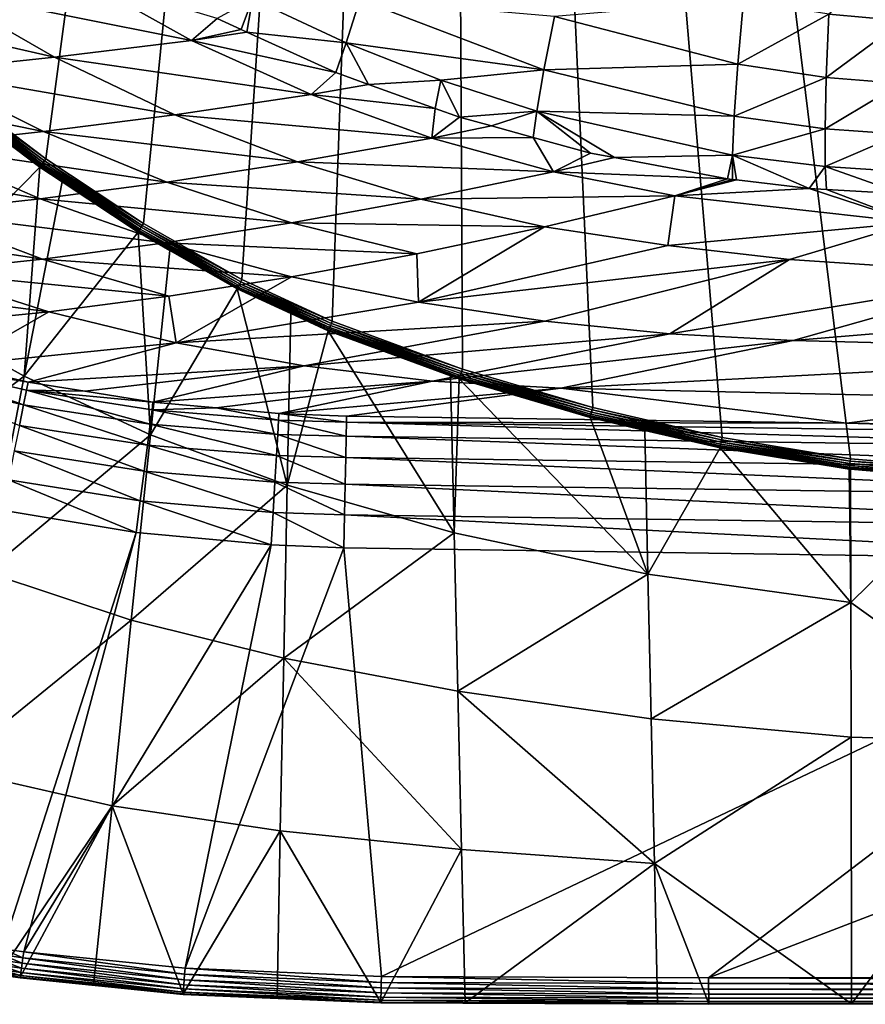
# Model space of a CAD drawing. Extents: x -922 to 922, y -424 to 424.
# Tile 5 of 71: x -560 to -400, y -424 to -237. Entities that reach past the tile are written whole.
import ezdxf

# ---------------------------------------------------------------- set-up
doc = ezdxf.new("R2010")
doc.units = 0
doc.linetypes.add('SOLIDLINE', pattern=[0])
doc.layers.add('BE3C_Starlet_Oval_Sil_2740CFXXK', color=252, linetype='SOLIDLINE')

msp = doc.modelspace()

# ---------------------------------------------------------------- linework, layer by layer
at = {"layer": 'BE3C_Starlet_Oval_Sil_2740CFXXK', "color": 252}
for points in [[(-378.905, -322.511), (-417.361, 318.932), (-393.473, 321.377)], [(-440.606, 314.533), (-417.361, 318.932), (-378.905, -322.511)], [(-378.905, -322.511), (-464.562, 307.862), (-440.606, 314.533)], [(-464.562, 307.862), (-378.905, -322.511), (-479.283, 302.863)], [(-590.961, -234.405), (-479.283, 302.863), (-573.264, -249.923)], [(-573.264, -249.923), (-479.283, 302.863), (-554.956, -263.75)], [(-479.283, 302.863), (-536.469, -275.988), (-554.956, -263.75)], [(-479.283, 302.863), (-517.874, -286.611), (-536.469, -275.988)], [(-500.754, -294.494), (-517.874, -286.611), (-479.283, 302.863)], [(-479.283, 302.863), (-476.144, -303.552), (-500.754, -294.494)], [(-479.283, 302.863), (-378.905, -322.511), (-402.692, -320.502)], [(-479.283, 302.863), (-402.692, -320.502), (-427.003, -316.51)], [(-427.003, -316.51), (-451.474, -310.834), (-479.283, 302.863)], [(-479.283, 302.863), (-451.474, -310.834), (-476.144, -303.552)], [(-392.792, -237.652, 194.295), (-392.235, -224.015, 184.944), (-406.824, -236.393, 195.19)], [(-575.524, -231.708, 303.514), (-527.366, -241.345, 264.313), (-549.432, -229.087, 263.461)], [(-527.366, -241.345, 264.313), (-522.568, -237.216, 248.932), (-549.432, -229.087, 263.461)], [(-575.524, -231.708, 303.514), (-600.379, -233.803, 344.37), (-553.336, -244.539, 304.484)], [(-553.336, -244.539, 304.484), (-527.366, -241.345, 264.313), (-575.524, -231.708, 303.514)], [(-553.336, -244.539, 304.484), (-600.379, -233.803, 344.37), (-578.227, -247.161, 345.373)], [(-517.982, -239.303, 248.931), (-515.872, -233.459, 235.149), (-522.568, -237.216, 248.932)], [(-516.928, -239.783, 248.93), (-515.872, -233.459, 235.149), (-517.982, -239.303, 248.931)], [(-516.928, -239.783, 248.93), (-498.113, -241.815, 235.098), (-515.872, -233.459, 235.149)], [(-495.539, -233.62, 221.152), (-515.872, -233.459, 235.149), (-498.113, -241.815, 235.098)], [(-495.539, -233.62, 221.152), (-498.113, -241.815, 235.098), (-460.694, -246.91, 220.789)], [(-460.694, -246.91, 220.789), (-458.704, -236.804, 207.783), (-495.539, -233.62, 221.152)], [(-424.018, -245.878, 207.317), (-422.975, -233.811, 195.695), (-458.704, -236.804, 207.783)], [(-424.018, -245.878, 207.317), (-406.824, -236.393, 195.19), (-422.975, -233.811, 195.695)], [(-407.298, -248.381, 206.888), (-406.824, -236.393, 195.19), (-424.018, -245.878, 207.317)], [(-407.298, -248.381, 206.888), (-392.792, -237.652, 194.295), (-406.824, -236.393, 195.19)], [(-527.366, -241.345, 264.313), (-517.982, -239.303, 248.931), (-522.568, -237.216, 248.932)], [(-460.694, -246.91, 220.789), (-424.018, -245.878, 207.317), (-458.704, -236.804, 207.783)], [(-393.131, -249.499, 205.831), (-392.792, -237.652, 194.295), (-407.298, -248.381, 206.888)], [(-516.928, -239.783, 248.93), (-517.982, -239.303, 248.931), (-527.366, -241.345, 264.313)], [(-516.928, -239.783, 248.93), (-527.366, -241.345, 264.313), (-500.113, -247.436, 248.924)], [(-500.113, -247.436, 248.924), (-498.113, -241.815, 235.098), (-516.928, -239.783, 248.93)], [(-553.336, -244.539, 304.484), (-504.777, -251.59, 265.174), (-527.366, -241.345, 264.313)], [(-500.113, -247.436, 248.924), (-527.366, -241.345, 264.313), (-504.777, -251.59, 265.174)], [(-493.92, -249.67, 248.892), (-498.113, -241.815, 235.098), (-500.113, -247.436, 248.924)], [(-493.92, -249.67, 248.892), (-480.192, -248.865, 234.985), (-498.113, -241.815, 235.098)], [(-460.694, -246.91, 220.789), (-498.113, -241.815, 235.098), (-480.192, -248.865, 234.985)], [(-553.336, -244.539, 304.484), (-578.227, -247.161, 345.373), (-530.543, -255.41, 305.463)], [(-530.543, -255.41, 305.463), (-504.777, -251.59, 265.174), (-553.336, -244.539, 304.484)], [(-424.703, -255.713, 220.604), (-424.018, -245.878, 207.317), (-460.694, -246.91, 220.789)], [(-424.703, -255.713, 220.604), (-407.298, -248.381, 206.888), (-424.018, -245.878, 207.317)], [(-602.009, -249.211, 386.925), (-555.388, -258.616, 346.384), (-578.227, -247.161, 345.373)], [(-530.543, -255.41, 305.463), (-578.227, -247.161, 345.373), (-555.388, -258.616, 346.384)], [(-500.113, -247.436, 248.924), (-504.777, -251.59, 265.174), (-493.92, -249.67, 248.892)], [(-460.694, -246.91, 220.789), (-480.192, -248.865, 234.985), (-462.059, -254.718, 234.881)], [(-462.059, -254.718, 234.881), (-424.703, -255.713, 220.604), (-460.694, -246.91, 220.789)], [(-579.287, -261.208, 387.889), (-555.388, -258.616, 346.384), (-602.009, -249.211, 386.925)], [(-481.297, -254.224, 248.825), (-480.192, -248.865, 234.985), (-493.92, -249.67, 248.892)], [(-480.192, -248.865, 234.985), (-481.297, -254.224, 248.825), (-476.68, -255.89, 248.801)], [(-462.059, -254.718, 234.881), (-480.192, -248.865, 234.985), (-476.68, -255.89, 248.801)], [(-407.513, -258.077, 220.247), (-407.298, -248.381, 206.888), (-424.703, -255.713, 220.604)], [(-407.513, -258.077, 220.247), (-393.131, -249.499, 205.831), (-407.298, -248.381, 206.888)], [(-393.242, -259.085, 219.007), (-393.131, -249.499, 205.831), (-407.513, -258.077, 220.247)], [(-574.388, -251.303, 1.08598), (-574.235, -251.115, 0.72098), (-555.844, -265.02, 0.73557)], [(-555.981, -265.217, 1.10707), (-571.467, -253.706, 1.49925), (-574.388, -251.303, 1.08598)], [(-574.388, -251.303, 1.08598), (-555.844, -265.02, 0.73557), (-555.981, -265.217, 1.10707)], [(-574.235, -251.115, 0.72098), (-574.037, -250.871, 0.41721), (-555.663, -264.761, 0.4259)], [(-574.235, -251.115, 0.72098), (-555.663, -264.761, 0.4259), (-555.844, -265.02, 0.73557)], [(-574.037, -250.871, 0.41721), (-573.801, -250.582, 0.18919), (-555.447, -264.453, 0.19322)], [(-574.037, -250.871, 0.41721), (-555.447, -264.453, 0.19322), (-555.663, -264.761, 0.4259)], [(-573.801, -250.582, 0.18919), (-573.539, -250.26, 0.04787), (-555.208, -264.11, 0.0489)], [(-573.801, -250.582, 0.18919), (-555.208, -264.11, 0.0489), (-555.447, -264.453, 0.19322)], [(-573.539, -250.26, 0.04787), (-573.264, -249.923), (-554.956, -263.75)], [(-573.539, -250.26, 0.04787), (-554.956, -263.75), (-555.208, -264.11, 0.0489)], [(-493.92, -249.67, 248.892), (-504.777, -251.59, 265.174), (-481.297, -254.224, 248.825)], [(-530.543, -255.41, 305.463), (-481.887, -259.863, 266.031), (-504.777, -251.59, 265.174)], [(-481.297, -254.224, 248.825), (-504.777, -251.59, 265.174), (-481.887, -259.863, 266.031)], [(-556.069, -265.342, 1.52225), (-582.307, -292.045, 143.208), (-571.467, -253.706, 1.49925)], [(-555.981, -265.217, 1.10707), (-556.069, -265.342, 1.52225), (-571.467, -253.706, 1.49925)], [(-481.297, -254.224, 248.825), (-481.887, -259.863, 266.031), (-476.68, -255.89, 248.801)], [(-462.059, -254.718, 234.881), (-476.68, -255.89, 248.801), (-470.628, -257.541, 248.782)], [(-470.628, -257.541, 248.782), (-462.716, -259.7, 248.758), (-462.059, -254.718, 234.881)], [(-462.716, -259.7, 248.758), (-451.876, -262.659, 248.725), (-462.059, -254.718, 234.881)], [(-462.059, -254.718, 234.881), (-451.876, -262.659, 248.725), (-447.339, -263.514, 248.749)], [(-462.059, -254.718, 234.881), (-447.339, -263.514, 248.749), (-425.022, -263.054, 234.913)], [(-425.022, -263.054, 234.913), (-424.703, -255.713, 220.604), (-462.059, -254.718, 234.881)], [(-530.543, -255.41, 305.463), (-555.388, -258.616, 346.384), (-507.363, -264.344, 306.436)], [(-507.363, -264.344, 306.436), (-481.887, -259.863, 266.031), (-530.543, -255.41, 305.463)], [(-481.887, -259.863, 266.031), (-470.628, -257.541, 248.782), (-476.68, -255.89, 248.801)], [(-425.022, -263.054, 234.913), (-407.513, -258.077, 220.247), (-424.703, -255.713, 220.604)], [(-579.287, -261.208, 387.889), (-532.078, -268.172, 347.389), (-555.388, -258.616, 346.384)], [(-507.363, -264.344, 306.436), (-555.388, -258.616, 346.384), (-532.078, -268.172, 347.389)], [(-481.887, -259.863, 266.031), (-462.716, -259.7, 248.758), (-470.628, -257.541, 248.782)], [(-407.477, -265.224, 234.604), (-407.513, -258.077, 220.247), (-425.022, -263.054, 234.913)], [(-407.477, -265.224, 234.604), (-393.242, -259.085, 219.007), (-407.513, -258.077, 220.247)], [(-507.363, -264.344, 306.436), (-458.886, -266.225, 266.874), (-481.887, -259.863, 266.031)], [(-458.886, -266.225, 266.874), (-462.716, -259.7, 248.758), (-481.887, -259.863, 266.031)], [(-458.886, -266.225, 266.874), (-451.876, -262.659, 248.725), (-462.716, -259.7, 248.758)], [(-393.136, -266.155, 233.171), (-393.242, -259.085, 219.007), (-407.477, -265.224, 234.604)], [(-602.214, -263.186, 429.931), (-556.009, -271.345, 388.847), (-579.287, -261.208, 387.889)], [(-556.009, -271.345, 388.847), (-532.078, -268.172, 347.389), (-579.287, -261.208, 387.889)], [(-447.339, -263.514, 248.749), (-451.876, -262.659, 248.725), (-458.886, -266.225, 266.874)], [(-579.131, -273.864, 430.768), (-556.009, -271.345, 388.847), (-602.214, -263.186, 429.931)], [(-555.663, -264.761, 0.4259), (-555.447, -264.453, 0.19322), (-536.93, -276.722, 0.19798)], [(-555.447, -264.453, 0.19322), (-555.208, -264.11, 0.0489), (-536.705, -276.364, 0.05011)], [(-555.447, -264.453, 0.19322), (-536.705, -276.364, 0.05011), (-536.93, -276.722, 0.19798)], [(-555.208, -264.11, 0.0489), (-554.956, -263.75), (-536.469, -275.988)], [(-555.208, -264.11, 0.0489), (-536.469, -275.988), (-536.705, -276.364, 0.05011)], [(-507.363, -264.344, 306.436), (-532.078, -268.172, 347.389), (-483.985, -271.386, 307.392)], [(-483.985, -271.386, 307.392), (-458.886, -266.225, 266.874), (-507.363, -264.344, 306.436)], [(-447.339, -263.514, 248.749), (-458.886, -266.225, 266.874), (-425.965, -267.544, 248.864)], [(-425.022, -263.054, 234.913), (-447.339, -263.514, 248.749), (-425.965, -267.544, 248.864)], [(-425.022, -263.054, 234.913), (-425.965, -267.544, 248.864), (-425.005, -267.66, 248.869)], [(-425.005, -267.66, 248.869), (-424.291, -267.745, 248.872), (-425.022, -263.054, 234.913)], [(-425.022, -263.054, 234.913), (-424.291, -267.745, 248.872), (-410.5, -269.401, 248.934)], [(-425.022, -263.054, 234.913), (-410.5, -269.401, 248.934), (-407.477, -265.224, 234.604)], [(-556.069, -265.342, 1.52225), (-559.036, -304.896, 143.208), (-582.307, -292.045, 143.208)], [(-551.879, -268.117, 1.52951), (-559.036, -304.896, 143.208), (-556.069, -265.342, 1.52225)], [(-551.879, -268.117, 1.52951), (-556.069, -265.342, 1.52225), (-555.981, -265.217, 1.10707)], [(-555.981, -265.217, 1.10707), (-555.844, -265.02, 0.73557), (-537.3, -277.312, 0.75273)], [(-551.879, -268.117, 1.52951), (-555.981, -265.217, 1.10707), (-537.427, -277.514, 1.13182)], [(-555.981, -265.217, 1.10707), (-537.3, -277.312, 0.75273), (-537.427, -277.514, 1.13182)], [(-555.844, -265.02, 0.73557), (-555.663, -264.761, 0.4259), (-537.131, -277.044, 0.43617)], [(-555.844, -265.02, 0.73557), (-537.131, -277.044, 0.43617), (-537.3, -277.312, 0.75273)], [(-555.663, -264.761, 0.4259), (-536.93, -276.722, 0.19798), (-537.131, -277.044, 0.43617)], [(-483.985, -271.386, 307.392), (-435.94, -270.758, 267.691), (-458.886, -266.225, 266.874)], [(-425.965, -267.544, 248.864), (-458.886, -266.225, 266.874), (-435.94, -270.758, 267.691)], [(-407.477, -265.224, 234.604), (-410.5, -269.401, 248.934), (-407.228, -269.586, 248.596)], [(-392.835, -270.398, 247.108), (-393.136, -266.155, 233.171), (-407.477, -265.224, 234.604)], [(-407.477, -265.224, 234.604), (-407.228, -269.586, 248.596), (-392.835, -270.398, 247.108)], [(-537.505, -277.639, 1.55443), (-559.036, -304.896, 143.208), (-551.879, -268.117, 1.52951)], [(-556.009, -271.345, 388.847), (-508.479, -275.856, 348.374), (-532.078, -268.172, 347.389)], [(-537.427, -277.514, 1.13182), (-537.505, -277.639, 1.55443), (-551.879, -268.117, 1.52951)], [(-483.985, -271.386, 307.392), (-532.078, -268.172, 347.389), (-508.479, -275.856, 348.374)], [(-425.965, -267.544, 248.864), (-435.94, -270.758, 267.691), (-425.005, -267.66, 248.869)], [(-435.94, -270.758, 267.691), (-424.291, -267.745, 248.872), (-425.005, -267.66, 248.869)], [(-435.94, -270.758, 267.691), (-410.5, -269.401, 248.934), (-424.291, -267.745, 248.872)], [(-390.847, -275.823, 269.283), (-410.5, -269.401, 248.934), (-435.94, -270.758, 267.691)], [(-390.847, -275.823, 269.283), (-407.228, -269.586, 248.596), (-410.5, -269.401, 248.934)], [(-392.835, -270.398, 247.108), (-407.228, -269.586, 248.596), (-390.847, -275.823, 269.283)], [(-579.131, -273.864, 430.768), (-532.348, -279.634, 389.784), (-556.009, -271.345, 388.847)], [(-532.348, -279.634, 389.784), (-508.479, -275.856, 348.374), (-556.009, -271.345, 388.847)], [(-483.985, -271.386, 307.392), (-508.479, -275.856, 348.374), (-460.57, -276.602, 308.318)], [(-460.57, -276.602, 308.318), (-435.94, -270.758, 267.691), (-483.985, -271.386, 307.392)], [(-460.57, -276.602, 308.318), (-437.242, -280.158, 309.224), (-435.94, -270.758, 267.691)], [(-435.94, -270.758, 267.691), (-437.242, -280.158, 309.224), (-390.847, -275.823, 269.283)], [(-601.423, -275.726, 473.111), (-555.571, -282.72, 431.586), (-579.131, -273.864, 430.768)], [(-555.571, -282.72, 431.586), (-532.348, -279.634, 389.784), (-579.131, -273.864, 430.768)], [(-578.129, -285.111, 473.745), (-555.571, -282.72, 431.586), (-601.423, -275.726, 473.111)], [(-537.427, -277.514, 1.13182), (-531.483, -281.082, 1.56238), (-537.505, -277.639, 1.55443)], [(-537.427, -277.514, 1.13182), (-537.3, -277.312, 0.75273), (-518.59, -288.013, 0.76598)], [(-518.698, -288.224, 1.15088), (-531.483, -281.082, 1.56238), (-537.427, -277.514, 1.13182)], [(-537.427, -277.514, 1.13182), (-518.59, -288.013, 0.76598), (-518.698, -288.224, 1.15088)], [(-537.3, -277.312, 0.75273), (-537.131, -277.044, 0.43617), (-518.446, -287.73, 0.44409)], [(-537.3, -277.312, 0.75273), (-518.446, -287.73, 0.44409), (-518.59, -288.013, 0.76598)], [(-537.131, -277.044, 0.43617), (-536.93, -276.722, 0.19798), (-518.272, -287.39, 0.20166)], [(-537.131, -277.044, 0.43617), (-518.272, -287.39, 0.20166), (-518.446, -287.73, 0.44409)], [(-536.93, -276.722, 0.19798), (-536.705, -276.364, 0.05011), (-518.078, -287.011, 0.05107)], [(-536.93, -276.722, 0.19798), (-518.078, -287.011, 0.05107), (-518.272, -287.39, 0.20166)], [(-536.705, -276.364, 0.05011), (-536.469, -275.988), (-517.874, -286.611)], [(-536.705, -276.364, 0.05011), (-517.874, -286.611), (-518.078, -287.011, 0.05107)], [(-532.348, -279.634, 389.784), (-484.747, -281.72, 349.328), (-508.479, -275.856, 348.374)], [(-460.57, -276.602, 308.318), (-508.479, -275.856, 348.374), (-484.747, -281.72, 349.328)], [(-460.57, -276.602, 308.318), (-484.747, -281.72, 349.328), (-484.448, -290.878, 391.564)], [(-484.448, -290.878, 391.564), (-437.242, -280.158, 309.224), (-460.57, -276.602, 308.318)], [(-390.847, -275.823, 269.283), (-437.242, -280.158, 309.224), (-414.261, -282.823, 310.092)], [(-390.847, -275.823, 269.283), (-414.261, -282.823, 310.092), (-369.731, -285.76, 311.566)], [(-537.505, -277.639, 1.55443), (-535.17, -315.977, 143.208), (-559.036, -304.896, 143.208)], [(-531.483, -281.082, 1.56238), (-535.17, -315.977, 143.208), (-537.505, -277.639, 1.55443)], [(-555.571, -282.72, 431.586), (-508.454, -286.11, 390.69), (-532.348, -279.634, 389.784)], [(-518.764, -288.352, 1.57915), (-535.17, -315.977, 143.208), (-531.483, -281.082, 1.56238)], [(-508.454, -286.11, 390.69), (-484.747, -281.72, 349.328), (-532.348, -279.634, 389.784)], [(-518.698, -288.224, 1.15088), (-518.764, -288.352, 1.57915), (-531.483, -281.082, 1.56238)], [(-484.448, -290.878, 391.564), (-414.261, -282.823, 310.092), (-437.242, -280.158, 309.224)], [(-578.129, -285.111, 473.745), (-531.672, -289.772, 432.374), (-555.571, -282.72, 431.586)], [(-531.672, -289.772, 432.374), (-508.454, -286.11, 390.69), (-555.571, -282.72, 431.586)], [(-484.448, -290.878, 391.564), (-484.747, -281.72, 349.328), (-508.454, -286.11, 390.69)], [(-460.553, -294.454, 392.39), (-414.261, -282.823, 310.092), (-484.448, -290.878, 391.564)], [(-460.553, -294.454, 392.39), (-436.887, -296.888, 393.133), (-414.261, -282.823, 310.092)], [(-369.731, -285.76, 311.566), (-414.261, -282.823, 310.092), (-436.887, -296.888, 393.133)], [(-600.001, -286.809, 516.224), (-554.385, -292.705, 474.352), (-578.129, -285.111, 473.745)], [(-576.577, -294.908, 516.594), (-554.385, -292.705, 474.352), (-600.001, -286.809, 516.224)], [(-554.385, -292.705, 474.352), (-531.672, -289.772, 432.374), (-578.129, -285.111, 473.745)], [(-531.672, -289.772, 432.374), (-530.305, -298.553, 474.932), (-508.454, -286.11, 390.69)], [(-484.448, -290.878, 391.564), (-508.454, -286.11, 390.69), (-530.305, -298.553, 474.932)], [(-518.078, -287.011, 0.05107), (-517.874, -286.611), (-500.754, -294.494)], [(-369.731, -285.76, 311.566), (-436.887, -296.888, 393.133), (-413.526, -298.156, 393.783)], [(-290.349, -287.865, 313.547), (-369.731, -285.76, 311.566), (-413.526, -298.156, 393.783)], [(-518.764, -288.352, 1.57915), (-509.313, -325.536, 143.208), (-535.17, -315.977, 143.208)], [(-508.606, -293.032, 1.58864), (-518.764, -288.352, 1.57915), (-518.698, -288.224, 1.15088)], [(-508.606, -293.032, 1.58864), (-509.313, -325.536, 143.208), (-518.764, -288.352, 1.57915)], [(-518.698, -288.224, 1.15088), (-518.59, -288.013, 0.76598), (-501.36, -295.953, 0.77463)], [(-501.45, -296.171, 1.16331), (-508.606, -293.032, 1.58864), (-518.698, -288.224, 1.15088)], [(-518.698, -288.224, 1.15088), (-501.36, -295.953, 0.77463), (-501.45, -296.171, 1.16331)], [(-518.59, -288.013, 0.76598), (-518.446, -287.73, 0.44409), (-501.238, -295.66, 0.44928)], [(-518.59, -288.013, 0.76598), (-501.238, -295.66, 0.44928), (-501.36, -295.953, 0.77463)], [(-518.446, -287.73, 0.44409), (-518.272, -287.39, 0.20166), (-501.091, -295.306, 0.20406)], [(-518.446, -287.73, 0.44409), (-501.091, -295.306, 0.20406), (-501.238, -295.66, 0.44928)], [(-518.272, -287.39, 0.20166), (-518.078, -287.011, 0.05107), (-500.927, -294.911, 0.05168)], [(-518.272, -287.39, 0.20166), (-500.927, -294.911, 0.05168), (-501.091, -295.306, 0.20406)], [(-518.078, -287.011, 0.05107), (-500.754, -294.494), (-500.927, -294.911, 0.05168)], [(-290.349, -287.865, 313.547), (-413.526, -298.156, 393.783), (-327.925, -300.343, 395.704)], [(-554.385, -292.705, 474.352), (-530.305, -298.553, 474.932), (-531.672, -289.772, 432.374)], [(-593.191, -330.697, 286.416), (-582.307, -292.045, 143.208), (-559.036, -304.896, 143.208)], [(-530.305, -298.553, 474.932), (-460.553, -294.454, 392.39), (-484.448, -290.878, 391.564)], [(-576.577, -294.908, 516.594), (-571.978, -302.779, 553.955), (-554.385, -292.705, 474.352)], [(-554.385, -292.705, 474.352), (-571.978, -302.779, 553.955), (-530.305, -298.553, 474.932)], [(-501.505, -296.303, 1.59525), (-509.313, -325.536, 143.208), (-508.606, -293.032, 1.58864)], [(-501.45, -296.171, 1.16331), (-501.505, -296.303, 1.59525), (-508.606, -293.032, 1.58864)], [(-530.305, -298.553, 474.932), (-506.057, -302.918, 475.469), (-460.553, -294.454, 392.39)], [(-506.057, -302.918, 475.469), (-436.887, -296.888, 393.133), (-460.553, -294.454, 392.39)], [(-478.401, -304.811, 1.61328), (-501.505, -296.303, 1.59525), (-501.45, -296.171, 1.16331)], [(-501.45, -296.171, 1.16331), (-501.36, -295.953, 0.77463), (-476.639, -305.061, 0.78503)], [(-476.713, -305.284, 1.17825), (-478.401, -304.811, 1.61328), (-501.45, -296.171, 1.16331)], [(-501.45, -296.171, 1.16331), (-476.639, -305.061, 0.78503), (-476.713, -305.284, 1.17825)], [(-501.36, -295.953, 0.77463), (-501.238, -295.66, 0.44928), (-476.54, -304.759, 0.45552)], [(-501.36, -295.953, 0.77463), (-476.54, -304.759, 0.45552), (-476.639, -305.061, 0.78503)], [(-501.238, -295.66, 0.44928), (-501.091, -295.306, 0.20406), (-476.42, -304.394, 0.20697)], [(-501.238, -295.66, 0.44928), (-476.42, -304.394, 0.20697), (-476.54, -304.759, 0.45552)], [(-501.091, -295.306, 0.20406), (-500.927, -294.911, 0.05168), (-476.286, -303.984, 0.05243)], [(-501.091, -295.306, 0.20406), (-476.286, -303.984, 0.05243), (-476.42, -304.394, 0.20697)], [(-500.927, -294.911, 0.05168), (-500.754, -294.494), (-476.144, -303.552)], [(-500.927, -294.911, 0.05168), (-476.144, -303.552), (-476.286, -303.984, 0.05243)], [(-501.505, -296.303, 1.59525), (-477.72, -334.505, 143.208), (-509.313, -325.536, 143.208)], [(-506.057, -302.918, 475.469), (-481.762, -305.802, 475.945), (-436.887, -296.888, 393.133)], [(-478.401, -304.811, 1.61328), (-477.72, -334.505, 143.208), (-501.505, -296.303, 1.59525)], [(-413.526, -298.156, 393.783), (-436.887, -296.888, 393.133), (-481.762, -305.802, 475.945)], [(-530.305, -298.553, 474.932), (-571.978, -302.779, 553.955), (-558.309, -305.994, 553.623)], [(-558.309, -305.994, 553.623), (-506.057, -302.918, 475.469), (-530.305, -298.553, 474.932)], [(-413.526, -298.156, 393.783), (-481.762, -305.802, 475.945), (-457.514, -307.176, 476.352)], [(-327.925, -300.343, 395.704), (-413.526, -298.156, 393.783), (-457.514, -307.176, 476.352)], [(-327.925, -300.343, 395.704), (-457.514, -307.176, 476.352), (-366.964, -309.156, 477.656)], [(-559.18, -310.304, 564.537), (-582.114, -302.079, 559.786), (-582.886, -304.866, 564.848)], [(-558.615, -307.511, 559.342), (-558.309, -305.994, 553.623), (-582.114, -302.079, 559.786)], [(-558.309, -305.994, 553.623), (-571.978, -302.779, 553.955), (-582.114, -302.079, 559.786)], [(-559.18, -310.304, 564.537), (-558.615, -307.511, 559.342), (-582.114, -302.079, 559.786)], [(-558.309, -305.994, 553.623), (-547.559, -307.731, 553.296), (-506.057, -302.918, 475.469)], [(-506.057, -302.918, 475.469), (-547.559, -307.731, 553.296), (-534.68, -309.812, 552.904)], [(-534.68, -309.812, 552.904), (-481.762, -305.802, 475.945), (-506.057, -302.918, 475.469)], [(-476.286, -303.984, 0.05243), (-476.144, -303.552), (-451.474, -310.834)], [(-593.191, -330.697, 286.416), (-559.036, -304.896, 143.208), (-566.221, -341.997, 286.416)], [(-559.971, -314.217, 568.915), (-559.18, -310.304, 564.537), (-582.886, -304.866, 564.848)], [(-566.221, -341.997, 286.416), (-559.036, -304.896, 143.208), (-535.17, -315.977, 143.208)], [(-477.72, -334.505, 143.208), (-478.401, -304.811, 1.61328), (-476.756, -305.417, 1.61456)], [(-476.713, -305.284, 1.17825), (-476.756, -305.417, 1.61456), (-478.401, -304.811, 1.61328)], [(-477.72, -334.505, 143.208), (-476.756, -305.417, 1.61456), (-441.039, -342.362, 143.208)], [(-451.94, -312.602, 1.19075), (-476.756, -305.417, 1.61456), (-476.713, -305.284, 1.17825)], [(-441.039, -342.362, 143.208), (-476.756, -305.417, 1.61456), (-451.975, -312.734, 1.63068)], [(-451.94, -312.602, 1.19075), (-451.975, -312.734, 1.63068), (-476.756, -305.417, 1.61456)], [(-476.713, -305.284, 1.17825), (-476.639, -305.061, 0.78503), (-451.881, -312.376, 0.79375)], [(-476.713, -305.284, 1.17825), (-451.881, -312.376, 0.79375), (-451.94, -312.602, 1.19075)], [(-476.639, -305.061, 0.78503), (-476.54, -304.759, 0.45552), (-451.8, -312.068, 0.46075)], [(-476.639, -305.061, 0.78503), (-451.8, -312.068, 0.46075), (-451.881, -312.376, 0.79375)], [(-476.54, -304.759, 0.45552), (-476.42, -304.394, 0.20697), (-451.701, -311.695, 0.2094)], [(-476.54, -304.759, 0.45552), (-451.701, -311.695, 0.2094), (-451.8, -312.068, 0.46075)], [(-476.42, -304.394, 0.20697), (-476.286, -303.984, 0.05243), (-451.591, -311.276, 0.05305)], [(-476.42, -304.394, 0.20697), (-451.591, -311.276, 0.05305), (-451.701, -311.695, 0.2094)], [(-476.286, -303.984, 0.05243), (-451.474, -310.834), (-451.591, -311.276, 0.05305)], [(-558.615, -307.511, 559.342), (-547.559, -307.731, 553.296), (-558.309, -305.994, 553.623)], [(-534.68, -309.812, 552.904), (-522.711, -310.887, 552.475), (-481.762, -305.802, 475.945)], [(-481.762, -305.802, 475.945), (-522.711, -310.887, 552.475), (-510.846, -311.953, 552.05)], [(-457.514, -307.176, 476.352), (-481.762, -305.802, 475.945), (-510.846, -311.953, 552.05)], [(-457.514, -307.176, 476.352), (-510.846, -311.953, 552.05), (-498.053, -312.421, 551.557)], [(-457.514, -307.176, 476.352), (-498.053, -312.421, 551.557), (-403.457, -313.792, 551.349)], [(-366.964, -309.156, 477.656), (-457.514, -307.176, 476.352), (-403.457, -313.792, 551.349)], [(-535.221, -313.991, 564.141), (-558.615, -307.511, 559.342), (-559.18, -310.304, 564.537)], [(-534.862, -311.223, 558.779), (-534.68, -309.812, 552.904), (-558.615, -307.511, 559.342)], [(-534.68, -309.812, 552.904), (-547.559, -307.731, 553.296), (-558.615, -307.511, 559.342)], [(-535.221, -313.991, 564.141), (-534.862, -311.223, 558.779), (-558.615, -307.511, 559.342)], [(-366.964, -309.156, 477.656), (-403.457, -313.792, 551.349), (-325.841, -314.916, 551.177)], [(-535.734, -317.955, 568.676), (-559.18, -310.304, 564.537), (-559.971, -314.217, 568.915)], [(-535.734, -317.955, 568.676), (-535.221, -313.991, 564.141), (-559.18, -310.304, 564.537)], [(-534.862, -311.223, 558.779), (-522.711, -310.887, 552.475), (-534.68, -309.812, 552.904)], [(-510.92, -313.218, 558.106), (-522.711, -310.887, 552.475), (-534.862, -311.223, 558.779)], [(-510.92, -313.218, 558.106), (-510.846, -311.953, 552.05), (-522.711, -310.887, 552.475)], [(-451.591, -311.276, 0.05305), (-451.474, -310.834), (-427.003, -316.51)], [(-511.077, -315.928, 563.666), (-534.862, -311.223, 558.779), (-535.221, -313.991, 564.141)], [(-511.077, -315.928, 563.666), (-510.92, -313.218, 558.106), (-534.862, -311.223, 558.779)], [(-498.078, -313.593, 557.715), (-510.846, -311.953, 552.05), (-510.92, -313.218, 558.106)], [(-498.078, -313.593, 557.715), (-498.053, -312.421, 551.557), (-510.846, -311.953, 552.05)], [(-403.457, -313.792, 551.349), (-498.053, -312.421, 551.557), (-498.078, -313.593, 557.715)], [(-441.603, -315.141, 1.63603), (-451.975, -312.734, 1.63068), (-451.94, -312.602, 1.19075)], [(-441.039, -342.362, 143.208), (-451.975, -312.734, 1.63068), (-441.603, -315.141, 1.63603)], [(-451.94, -312.602, 1.19075), (-451.881, -312.376, 0.79375), (-427.316, -318.08, 0.80061)], [(-427.362, -318.308, 1.20059), (-441.603, -315.141, 1.63603), (-451.94, -312.602, 1.19075)], [(-451.94, -312.602, 1.19075), (-427.316, -318.08, 0.80061), (-427.362, -318.308, 1.20059)], [(-451.881, -312.376, 0.79375), (-451.8, -312.068, 0.46075), (-427.254, -317.768, 0.46486)], [(-451.881, -312.376, 0.79375), (-427.254, -317.768, 0.46486), (-427.316, -318.08, 0.80061)], [(-451.8, -312.068, 0.46075), (-451.701, -311.695, 0.2094), (-427.178, -317.388, 0.21132)], [(-451.8, -312.068, 0.46075), (-427.178, -317.388, 0.21132), (-427.254, -317.768, 0.46486)], [(-451.701, -311.695, 0.2094), (-451.591, -311.276, 0.05305), (-427.093, -316.961, 0.05354)], [(-451.701, -311.695, 0.2094), (-427.093, -316.961, 0.05354), (-427.178, -317.388, 0.21132)], [(-451.591, -311.276, 0.05305), (-427.003, -316.51), (-427.093, -316.961, 0.05354)], [(-536.372, -322.883, 572.119), (-559.971, -314.217, 568.915), (-560.944, -319.031, 572.231)], [(-536.372, -322.883, 572.119), (-535.734, -317.955, 568.676), (-559.971, -314.217, 568.915)], [(-511.308, -319.918, 568.388), (-535.221, -313.991, 564.141), (-535.734, -317.955, 568.676)], [(-511.308, -319.918, 568.388), (-511.077, -315.928, 563.666), (-535.221, -313.991, 564.141)], [(-498.134, -316.259, 563.389), (-510.92, -313.218, 558.106), (-511.077, -315.928, 563.666)], [(-498.134, -316.259, 563.389), (-498.078, -313.593, 557.715), (-510.92, -313.218, 558.106)], [(-325.882, -318.641, 563.174), (-498.078, -313.593, 557.715), (-498.134, -316.259, 563.389)], [(-325.853, -316.013, 557.413), (-403.457, -313.792, 551.349), (-498.078, -313.593, 557.715)], [(-325.882, -318.641, 563.174), (-325.853, -316.013, 557.413), (-498.078, -313.593, 557.715)], [(-325.853, -316.013, 557.413), (-325.841, -314.916, 551.177), (-403.457, -313.792, 551.349)], [(-566.221, -341.997, 286.416), (-535.17, -315.977, 143.208), (-538.795, -351.075, 286.416)], [(-538.795, -351.075, 286.416), (-535.17, -315.977, 143.208), (-509.313, -325.536, 143.208)], [(-498.218, -320.253, 568.22), (-511.077, -315.928, 563.666), (-511.308, -319.918, 568.388)], [(-498.218, -320.253, 568.22), (-498.134, -316.259, 563.389), (-511.077, -315.928, 563.666)], [(-325.925, -322.631, 568.089), (-498.134, -316.259, 563.389), (-498.218, -320.253, 568.22)], [(-325.925, -322.631, 568.089), (-325.882, -318.641, 563.174), (-498.134, -316.259, 563.389)], [(-427.388, -318.44, 1.64336), (-441.039, -342.362, 143.208), (-441.603, -315.141, 1.63603)], [(-427.362, -318.308, 1.20059), (-427.388, -318.44, 1.64336), (-441.603, -315.141, 1.63603)], [(-427.093, -316.961, 0.05354), (-427.003, -316.51), (-402.692, -320.502)], [(-511.599, -324.944, 571.984), (-535.734, -317.955, 568.676), (-536.372, -322.883, 572.119)], [(-511.599, -324.944, 571.984), (-511.308, -319.918, 568.388), (-535.734, -317.955, 568.676)], [(-427.388, -318.44, 1.64336), (-402.649, -347.68, 143.208), (-441.039, -342.362, 143.208)], [(-402.921, -322.324, 1.20744), (-427.388, -318.44, 1.64336), (-427.362, -318.308, 1.20059)], [(-402.938, -322.456, 1.65221), (-402.649, -347.68, 143.208), (-427.388, -318.44, 1.64336)], [(-402.921, -322.324, 1.20744), (-402.938, -322.456, 1.65221), (-427.388, -318.44, 1.64336)], [(-427.362, -318.308, 1.20059), (-427.316, -318.08, 0.80061), (-402.892, -322.094, 0.80541)], [(-427.362, -318.308, 1.20059), (-402.892, -322.094, 0.80541), (-402.921, -322.324, 1.20744)], [(-427.316, -318.08, 0.80061), (-427.254, -317.768, 0.46486), (-402.852, -321.778, 0.46776)], [(-427.316, -318.08, 0.80061), (-402.852, -321.778, 0.46776), (-402.892, -322.094, 0.80541)], [(-427.254, -317.768, 0.46486), (-427.178, -317.388, 0.21132), (-402.804, -321.393, 0.21266)], [(-427.254, -317.768, 0.46486), (-402.804, -321.393, 0.21266), (-402.852, -321.778, 0.46776)], [(-427.178, -317.388, 0.21132), (-427.093, -316.961, 0.05354), (-402.75, -320.96, 0.05389)], [(-427.178, -317.388, 0.21132), (-402.75, -320.96, 0.05389), (-402.804, -321.393, 0.21266)], [(-427.093, -316.961, 0.05354), (-402.692, -320.502), (-402.75, -320.96, 0.05389)], [(-537.097, -328.486, 574.269), (-560.944, -319.031, 572.231), (-562.044, -324.473, 574.298)], [(-537.097, -328.486, 574.269), (-536.372, -322.883, 572.119), (-560.944, -319.031, 572.231)], [(-498.324, -325.322, 571.906), (-511.308, -319.918, 568.388), (-511.599, -324.944, 571.984)], [(-498.324, -325.322, 571.906), (-498.218, -320.253, 568.22), (-511.308, -319.918, 568.388)], [(-325.981, -327.729, 571.844), (-498.218, -320.253, 568.22), (-498.324, -325.322, 571.906)], [(-325.981, -327.729, 571.844), (-325.925, -322.631, 568.089), (-498.218, -320.253, 568.22)], [(-402.921, -322.324, 1.20744), (-402.892, -322.094, 0.80541), (-378.979, -324.116, 0.80791)], [(-402.892, -322.094, 0.80541), (-402.852, -321.778, 0.46776), (-378.964, -323.797, 0.46924)], [(-402.892, -322.094, 0.80541), (-378.964, -323.797, 0.46924), (-378.979, -324.116, 0.80791)], [(-402.852, -321.778, 0.46776), (-402.804, -321.393, 0.21266), (-378.946, -323.409, 0.21336)], [(-402.852, -321.778, 0.46776), (-378.946, -323.409, 0.21336), (-378.964, -323.797, 0.46924)], [(-402.804, -321.393, 0.21266), (-402.75, -320.96, 0.05389), (-378.926, -322.973, 0.05406)], [(-402.804, -321.393, 0.21266), (-378.926, -322.973, 0.05406), (-378.946, -323.409, 0.21336)], [(-402.75, -320.96, 0.05389), (-402.692, -320.502), (-378.905, -322.511)], [(-402.75, -320.96, 0.05389), (-378.905, -322.511), (-378.926, -322.973, 0.05406)], [(-511.933, -330.698, 574.234), (-536.372, -322.883, 572.119), (-537.097, -328.486, 574.269)], [(-511.933, -330.698, 574.234), (-511.599, -324.944, 571.984), (-536.372, -322.883, 572.119)], [(-402.699, -322.476, 1.65225), (-402.938, -322.456, 1.65221), (-402.921, -322.324, 1.20744)], [(-402.938, -322.456, 1.65221), (-402.699, -322.476, 1.65225), (-402.649, -347.68, 143.208)], [(-378.99, -324.347, 1.21103), (-402.699, -322.476, 1.65225), (-402.921, -322.324, 1.20744)], [(-402.921, -322.324, 1.20744), (-378.979, -324.116, 0.80791), (-378.99, -324.347, 1.21103)], [(-402.649, -347.68, 143.208), (-402.699, -322.476, 1.65225), (-378.996, -324.48, 1.65678)], [(-378.99, -324.347, 1.21103), (-378.996, -324.48, 1.65678), (-402.699, -322.476, 1.65225)], [(-537.867, -334.437, 575), (-562.044, -324.473, 574.298), (-563.209, -330.24, 575)], [(-537.867, -334.437, 575), (-537.097, -328.486, 574.269), (-562.044, -324.473, 574.298)], [(-538.795, -351.075, 286.416), (-509.313, -325.536, 143.208), (-509.952, -358.238, 286.416)], [(-498.446, -331.149, 574.214), (-511.599, -324.944, 571.984), (-511.933, -330.698, 574.234)], [(-498.446, -331.149, 574.214), (-498.324, -325.322, 571.906), (-511.599, -324.944, 571.984)], [(-509.952, -358.238, 286.416), (-509.313, -325.536, 143.208), (-477.72, -334.505, 143.208)], [(-326.046, -333.606, 574.198), (-498.324, -325.322, 571.906), (-498.446, -331.149, 574.214)], [(-326.046, -333.606, 574.198), (-325.981, -327.729, 571.844), (-498.324, -325.322, 571.906)], [(-402.649, -347.68, 143.208), (-378.996, -324.48, 1.65678), (-365.573, -374.313, 286.416)], [(-512.288, -336.827, 575), (-537.097, -328.486, 574.269), (-537.867, -334.437, 575)], [(-512.288, -336.827, 575), (-511.933, -330.698, 574.234), (-537.097, -328.486, 574.269)], [(-563.209, -330.24, 575), (-563.17, -413.219, 575), (-537.867, -334.437, 575)], [(-498.576, -337.367, 575), (-511.933, -330.698, 574.234), (-512.288, -336.827, 575)], [(-498.576, -337.367, 575), (-498.446, -331.149, 574.214), (-511.933, -330.698, 574.234)], [(-326.114, -339.887, 575), (-498.446, -331.149, 574.214), (-498.576, -337.367, 575)], [(-326.114, -339.887, 575), (-326.046, -333.606, 574.198), (-498.446, -331.149, 574.214)], [(-537.867, -334.437, 575), (-563.17, -413.219, 575), (-559.149, -413.799, 575)], [(-537.867, -334.437, 575), (-559.149, -413.799, 575), (-512.288, -336.827, 575)], [(-509.952, -358.238, 286.416), (-477.72, -334.505, 143.208), (-477.012, -364.483, 286.416)], [(-477.012, -364.483, 286.416), (-477.72, -334.505, 143.208), (-441.039, -342.362, 143.208)], [(-512.288, -336.827, 575), (-559.149, -413.799, 575), (-528.615, -416.905, 575)], [(-512.288, -336.827, 575), (-528.615, -416.905, 575), (-498.576, -337.367, 575)], [(-498.576, -337.367, 575), (-528.615, -416.905, 575), (-491.463, -418.483, 575)], [(-498.576, -337.367, 575), (-491.463, -418.483, 575), (-326.114, -339.887, 575)], [(-326.114, -339.887, 575), (-491.463, -418.483, 575), (-429.553, -418.738, 575)], [(-326.114, -339.887, 575), (-429.553, -418.738, 575), (-226.815, -340.797, 575)], [(-226.815, -340.797, 575), (-429.553, -418.738, 575), (-214.771, -418.542, 575)], [(-538.795, -351.075, 286.416), (-573.405, -379.099, 429.624), (-566.221, -341.997, 286.416)], [(-477.012, -364.483, 286.416), (-441.039, -342.362, 143.208), (-440.427, -369.716, 286.416)], [(-440.427, -369.716, 286.416), (-441.039, -342.362, 143.208), (-402.649, -347.68, 143.208)], [(-440.427, -369.716, 286.416), (-402.649, -347.68, 143.208), (-402.596, -373.168, 286.416)], [(-402.596, -373.168, 286.416), (-402.649, -347.68, 143.208), (-365.573, -374.313, 286.416)], [(-538.795, -351.075, 286.416), (-542.42, -386.174, 429.624), (-573.405, -379.099, 429.624)], [(-509.952, -358.238, 286.416), (-542.42, -386.174, 429.624), (-538.795, -351.075, 286.416)], [(-509.952, -358.238, 286.416), (-510.59, -390.94, 429.624), (-542.42, -386.174, 429.624)], [(-509.952, -358.238, 286.416), (-476.303, -394.46, 429.624), (-510.59, -390.94, 429.624)], [(-477.012, -364.483, 286.416), (-476.303, -394.46, 429.624), (-509.952, -358.238, 286.416)], [(-440.427, -369.716, 286.416), (-439.815, -397.07, 429.624), (-477.012, -364.483, 286.416)], [(-477.012, -364.483, 286.416), (-439.815, -397.07, 429.624), (-476.303, -394.46, 429.624)], [(-439.815, -397.07, 429.624), (-440.427, -369.716, 286.416), (-402.596, -373.168, 286.416)], [(-402.596, -373.168, 286.416), (-402.493, -423.629, 569.089), (-439.815, -397.07, 429.624)], [(-402.596, -373.168, 286.416), (-365.573, -374.313, 286.416), (-402.493, -423.629, 569.089)], [(-402.493, -423.629, 569.089), (-365.573, -374.313, 286.416), (-365.841, -423.598, 569.099)], [(-542.42, -386.174, 429.624), (-563.887, -418.01, 568.762), (-573.405, -379.099, 429.624)], [(-542.42, -386.174, 429.624), (-559.815, -418.6, 568.771), (-563.887, -418.01, 568.762)], [(-545.916, -420.022, 568.804), (-559.815, -418.6, 568.771), (-542.42, -386.174, 429.624)], [(-542.42, -386.174, 429.624), (-528.952, -421.758, 568.844), (-545.916, -420.022, 568.804)], [(-542.42, -386.174, 429.624), (-510.59, -390.94, 429.624), (-528.952, -421.758, 568.844)], [(-510.59, -390.94, 429.624), (-511.202, -422.522, 568.888), (-528.952, -421.758, 568.844)], [(-511.202, -422.522, 568.888), (-510.59, -390.94, 429.624), (-491.571, -423.367, 568.936)], [(-491.571, -423.367, 568.936), (-510.59, -390.94, 429.624), (-476.303, -394.46, 429.624)], [(-491.571, -423.367, 568.936), (-476.303, -394.46, 429.624), (-475.613, -423.441, 568.973)], [(-475.613, -423.441, 568.973), (-476.303, -394.46, 429.624), (-439.815, -397.07, 429.624)], [(-475.613, -423.441, 568.973), (-439.815, -397.07, 429.624), (-439.218, -423.608, 569.059)], [(-439.815, -397.07, 429.624), (-402.493, -423.629, 569.089), (-429.522, -423.653, 569.082)], [(-439.815, -397.07, 429.624), (-429.522, -423.653, 569.082), (-439.218, -423.608, 569.059)], [(-559.304, -414.916, 574.871), (-563.17, -413.219, 575), (-563.337, -414.335, 574.871)], [(-559.304, -414.916, 574.871), (-559.149, -413.799, 575), (-563.17, -413.219, 575)], [(-563.496, -415.394, 574.491), (-563.637, -416.34, 573.879), (-559.582, -416.922, 573.881)], [(-563.337, -414.335, 574.871), (-563.496, -415.394, 574.491), (-559.451, -415.975, 574.492)], [(-563.496, -415.394, 574.491), (-559.582, -416.922, 573.881), (-559.451, -415.975, 574.492)], [(-563.337, -414.335, 574.871), (-559.451, -415.975, 574.492), (-559.304, -414.916, 574.871)], [(-559.304, -414.916, 574.871), (-559.451, -415.975, 574.492), (-528.766, -419.079, 574.5)], [(-528.693, -418.02, 574.873), (-559.149, -413.799, 575), (-559.304, -414.916, 574.871)], [(-559.304, -414.916, 574.871), (-528.766, -419.079, 574.5), (-528.693, -418.02, 574.873)], [(-528.693, -418.02, 574.873), (-528.615, -416.905, 575), (-559.149, -413.799, 575)], [(-563.755, -417.125, 573.067), (-563.842, -417.709, 572.096), (-559.772, -418.293, 572.102)], [(-563.637, -416.34, 573.879), (-563.755, -417.125, 573.067), (-559.691, -417.708, 573.071)], [(-563.755, -417.125, 573.067), (-559.772, -418.293, 572.102), (-559.691, -417.708, 573.071)], [(-563.637, -416.34, 573.879), (-559.691, -417.708, 573.071), (-559.582, -416.922, 573.881)], [(-559.582, -416.922, 573.881), (-559.691, -417.708, 573.071), (-528.887, -420.818, 573.1)], [(-559.451, -415.975, 574.492), (-559.582, -416.922, 573.881), (-528.832, -420.028, 573.899)], [(-559.582, -416.922, 573.881), (-528.887, -420.818, 573.1), (-528.832, -420.028, 573.899)], [(-559.451, -415.975, 574.492), (-528.832, -420.028, 573.899), (-528.766, -419.079, 574.5)], [(-491.487, -419.589, 574.876), (-528.615, -416.905, 575), (-528.693, -418.02, 574.873)], [(-491.487, -419.589, 574.876), (-491.463, -418.483, 575), (-528.615, -416.905, 575)], [(-559.815, -418.6, 568.771), (-563.91, -418.163, 569.887), (-563.887, -418.01, 568.762)], [(-563.895, -418.061, 571.018), (-563.91, -418.163, 569.887), (-559.836, -418.751, 569.895)], [(-559.815, -418.6, 568.771), (-559.836, -418.751, 569.895), (-563.91, -418.163, 569.887)], [(-563.842, -417.709, 572.096), (-563.895, -418.061, 571.018), (-559.821, -418.647, 571.025)], [(-563.895, -418.061, 571.018), (-559.836, -418.751, 569.895), (-559.821, -418.647, 571.025)], [(-563.842, -417.709, 572.096), (-559.821, -418.647, 571.025), (-559.772, -418.293, 572.102)], [(-545.916, -420.022, 568.804), (-559.836, -418.751, 569.895), (-559.815, -418.6, 568.771)], [(-559.821, -418.647, 571.025), (-559.836, -418.751, 569.895), (-528.961, -421.893, 569.961)], [(-545.916, -420.022, 568.804), (-528.961, -421.893, 569.961), (-559.836, -418.751, 569.895)], [(-559.772, -418.293, 572.102), (-559.821, -418.647, 571.025), (-528.953, -421.775, 571.08)], [(-559.821, -418.647, 571.025), (-528.961, -421.893, 569.961), (-528.953, -421.775, 571.08)], [(-559.691, -417.708, 573.071), (-559.772, -418.293, 572.102), (-528.928, -421.411, 572.144)], [(-559.772, -418.293, 572.102), (-528.953, -421.775, 571.08), (-528.928, -421.411, 572.144)], [(-559.691, -417.708, 573.071), (-528.928, -421.411, 572.144), (-528.887, -420.818, 573.1)], [(-528.766, -419.079, 574.5), (-528.832, -420.028, 573.899), (-491.531, -421.585, 573.921)], [(-528.693, -418.02, 574.873), (-528.766, -419.079, 574.5), (-491.511, -420.641, 574.51)], [(-528.766, -419.079, 574.5), (-491.531, -421.585, 573.921), (-491.511, -420.641, 574.51)], [(-528.693, -418.02, 574.873), (-491.511, -420.641, 574.51), (-491.487, -419.589, 574.876)], [(-429.546, -419.826, 574.88), (-491.463, -418.483, 575), (-491.487, -419.589, 574.876)], [(-429.546, -419.826, 574.88), (-429.553, -418.738, 575), (-491.463, -418.483, 575)], [(-214.771, -419.623, 574.882), (-214.771, -418.542, 575), (-429.553, -418.738, 575)], [(-214.771, -419.623, 574.882), (-429.553, -418.738, 575), (-429.546, -419.826, 574.88)], [(-528.952, -421.758, 568.844), (-528.961, -421.893, 569.961), (-545.916, -420.022, 568.804)], [(-528.887, -420.818, 573.1), (-528.928, -421.411, 572.144), (-491.562, -422.973, 572.197)], [(-528.832, -420.028, 573.899), (-528.887, -420.818, 573.1), (-491.549, -422.376, 573.137)], [(-528.887, -420.818, 573.1), (-491.562, -422.973, 572.197), (-491.549, -422.376, 573.137)], [(-528.832, -420.028, 573.899), (-491.549, -422.376, 573.137), (-491.531, -421.585, 573.921)], [(-491.511, -420.641, 574.51), (-491.531, -421.585, 573.921), (-429.533, -421.797, 573.955)], [(-491.487, -419.589, 574.876), (-491.511, -420.641, 574.51), (-429.539, -420.863, 574.526)], [(-491.511, -420.641, 574.51), (-429.533, -421.797, 573.955), (-429.539, -420.863, 574.526)], [(-491.487, -419.589, 574.876), (-429.539, -420.863, 574.526), (-429.546, -419.826, 574.88)], [(-429.546, -419.826, 574.88), (-214.771, -420.653, 574.532), (-214.771, -419.623, 574.882)], [(-429.546, -419.826, 574.88), (-429.539, -420.863, 574.526), (-214.771, -420.653, 574.532)], [(-429.539, -420.863, 574.526), (-214.771, -421.583, 573.969), (-214.771, -420.653, 574.532)], [(-429.539, -420.863, 574.526), (-429.533, -421.797, 573.955), (-214.771, -421.583, 573.969)], [(-511.202, -422.522, 568.888), (-528.961, -421.893, 569.961), (-528.952, -421.758, 568.844)], [(-528.953, -421.775, 571.08), (-528.961, -421.893, 569.961), (-491.573, -423.482, 570.043)], [(-511.202, -422.522, 568.888), (-491.573, -423.482, 570.043), (-528.961, -421.893, 569.961)], [(-528.928, -421.411, 572.144), (-528.953, -421.775, 571.08), (-491.57, -423.348, 571.149)], [(-528.953, -421.775, 571.08), (-491.573, -423.482, 570.043), (-491.57, -423.348, 571.149)], [(-528.928, -421.411, 572.144), (-491.57, -423.348, 571.149), (-491.562, -422.973, 572.197)], [(-491.571, -423.367, 568.936), (-491.573, -423.482, 570.043), (-511.202, -422.522, 568.888)], [(-491.549, -422.376, 573.137), (-491.562, -422.973, 572.197), (-429.525, -423.188, 572.28)], [(-491.531, -421.585, 573.921), (-491.549, -422.376, 573.137), (-429.528, -422.584, 573.194)], [(-491.549, -422.376, 573.137), (-429.525, -423.188, 572.28), (-429.528, -422.584, 573.194)], [(-491.531, -421.585, 573.921), (-429.528, -422.584, 573.194), (-429.533, -421.797, 573.955)], [(-429.533, -421.797, 573.955), (-214.771, -422.369, 573.217), (-214.771, -421.583, 573.969)], [(-429.533, -421.797, 573.955), (-429.528, -422.584, 573.194), (-214.771, -422.369, 573.217)], [(-429.528, -422.584, 573.194), (-214.771, -422.974, 572.313), (-214.771, -422.369, 573.217)], [(-429.528, -422.584, 573.194), (-429.525, -423.188, 572.28), (-214.771, -422.974, 572.313)], [(-491.57, -423.348, 571.149), (-491.573, -423.482, 570.043), (-429.521, -423.735, 570.173)], [(-475.613, -423.441, 568.973), (-491.573, -423.482, 570.043), (-491.571, -423.367, 568.936)], [(-475.613, -423.441, 568.973), (-429.521, -423.735, 570.173), (-491.573, -423.482, 570.043)], [(-491.562, -422.973, 572.197), (-491.57, -423.348, 571.149), (-429.522, -423.577, 571.257)], [(-491.57, -423.348, 571.149), (-429.521, -423.735, 570.173), (-429.522, -423.577, 571.257)], [(-491.562, -422.973, 572.197), (-429.522, -423.577, 571.257), (-429.525, -423.188, 572.28)], [(-439.218, -423.608, 569.059), (-429.521, -423.735, 570.173), (-475.613, -423.441, 568.973)], [(-439.218, -423.608, 569.059), (-429.522, -423.653, 569.082), (-429.521, -423.735, 570.173)], [(-429.525, -423.188, 572.28), (-214.771, -423.37, 571.3), (-214.771, -422.974, 572.313)], [(-429.525, -423.188, 572.28), (-429.522, -423.577, 571.257), (-214.771, -423.37, 571.3)], [(-429.522, -423.577, 571.257), (-214.771, -423.536, 570.226), (-214.771, -423.37, 571.3)], [(-429.522, -423.577, 571.257), (-429.521, -423.735, 570.173), (-214.771, -423.536, 570.226)], [(-429.521, -423.735, 570.173), (-429.522, -423.653, 569.082), (-402.493, -423.629, 569.089)], [(-429.521, -423.735, 570.173), (-365.841, -423.598, 569.099), (-292.705, -423.534, 569.119)], [(-429.521, -423.735, 570.173), (-292.705, -423.534, 569.119), (-214.771, -423.536, 570.226)], [(-402.493, -423.629, 569.089), (-365.841, -423.598, 569.099), (-429.521, -423.735, 570.173)]]:
    msp.add_3dface(points, dxfattribs=at)

doc.saveas('drawing.dxf')
